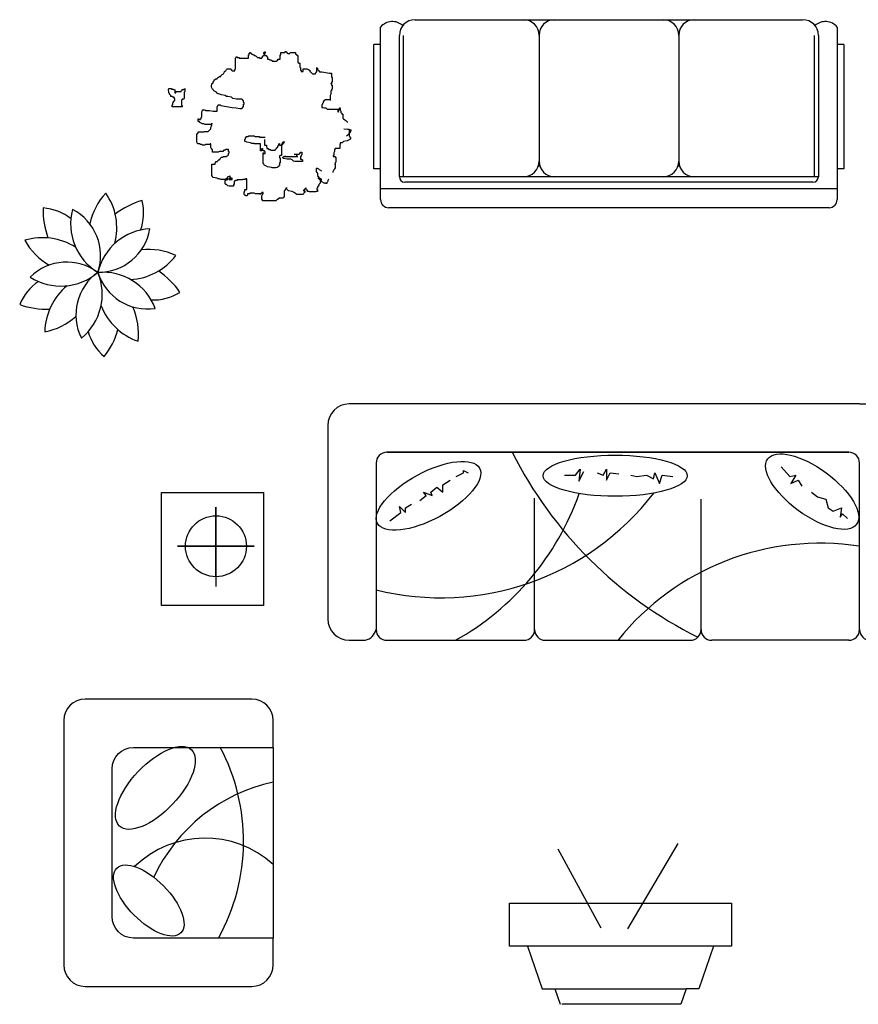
# Model space of a CAD drawing. Header units: inches. Extents: x 100794 to 106273, y 288 to 2276.
# Tile 108 of 149: x 103155 to 103280, y 1752 to 1898. Entities that reach past the tile are written whole.
import ezdxf

# ---------------------------------------------------------------- set-up
doc = ezdxf.new("R2010")
doc.units = ezdxf.units.IN
doc.header["$MEASUREMENT"] = 0
doc.layers.get('0').update_dxf_attribs({"linetype": 'CONTINUOUS'})
doc.layers.add('LAYER2', color=5, linetype='CONTINUOUS')
doc.layers.add('家具', color=3, linetype='CONTINUOUS')

# ---------------------------------------------------------------- blocks, each defined once
blk = doc.blocks.new('15')
at = {"color": 7}
for p, q in [((-41115.3, 21660.8), (-41215.3, 21660.8)), ((-39315.3, 21660.8), (-41115.3, 21660.8)), ((-39315.3, 21660.8), (-39215.3, 21660.8)), ((-41295.3, 21580.8), (-41295.3, 20860.8)), ((-39135.3, 21580.8), (-39135.3, 20860.8)), ((-41075.3, 21480.8), (-39355.3, 21480.8)), ((-39355.3, 21480.8), (-41075.3, 21480.8)), ((-41115.3, 21440.8), (-41115.3, 20820.8)), ((-40790.5, 21404.6), (-40790.5, 21413.6)), ((-40790.5, 21413.6), (-40772.5, 21404.6)), ((-40373.5, 21395.7), (-40355.6, 21418.1)), ((-40355.6, 21418.1), (-40360.1, 21373.3)), ((-40360.1, 21373.3), (-40342.1, 21409.1)), ((-40270.4, 21395.7), (-40256.9, 21418.1)), ((-40256.9, 21418.1), (-40256.9, 21377.7)), ((-39606.8, 21427), (-39575.4, 21391.2)), ((-39315.3, 20820.8), (-39315.3, 21440.8)), ((-40866.7, 21359.8), (-40839.8, 21377.7)), ((-40817.4, 21391.2), (-40790.5, 21404.6)), ((-40413.9, 21395.7), (-40373.5, 21395.7)), ((-40292.8, 21404.6), (-40270.4, 21395.7)), ((-40256.9, 21377.7), (-40243.5, 21404.6)), ((-40243.5, 21404.6), (-40212.1, 21400.1)), ((-40167.3, 21395.7), (-40144.8, 21391.2)), ((-40144.8, 21391.2), (-40109, 21395.7)), ((-40109, 21395.7), (-40082.1, 21382.2)), ((-40082.1, 21382.2), (-40077.6, 21404.6)), ((-40077.6, 21404.6), (-40059.7, 21364.3)), ((-40059.7, 21364.3), (-40050.7, 21395.7)), ((-40050.7, 21395.7), (-40010.3, 21391.2)), ((-39575.4, 21391.2), (-39553, 21395.7)), ((-39553, 21395.7), (-39571, 21364.3)), ((-39571, 21364.3), (-39544.1, 21377.7)), ((-39544.1, 21377.7), (-39530.6, 21355.3)), ((-40911.5, 21332.9), (-40889.1, 21350.9)), ((-40889.1, 21350.9), (-40866.7, 21332.9)), ((-40866.7, 21332.9), (-40866.7, 21359.8)), ((-40951.9, 21301.6), (-40929.5, 21319.5)), ((-40929.5, 21319.5), (-40938.4, 21332.9)), ((-40938.4, 21332.9), (-40907, 21319.5)), ((-40907, 21319.5), (-40911.5, 21332.9)), ((-40525.3, 20820.8), (-40525.3, 21310.2)), ((-39905.3, 20820.8), (-39905.3, 21306.7)), ((-39494.7, 21332.9), (-39472.3, 21315)), ((-39472.3, 21315), (-39440.9, 21306.1)), ((-39440.9, 21306.1), (-39432, 21274.7)), ((-41023.6, 21256.8), (-41028.1, 21279.2)), ((-41028.1, 21279.2), (-41005.7, 21256.8)), ((-41005.7, 21274.7), (-40983.3, 21288.2)), ((-41005.7, 21256.8), (-41005.7, 21274.7)), ((-39432, 21274.7), (-39414, 21261.3)), ((-39414, 21261.3), (-39382.7, 21274.7)), ((-39382.7, 21274.7), (-39387.1, 21238.9)), ((-41064, 21225.4), (-41023.6, 21256.8)), ((-39387.1, 21238.9), (-39378.2, 21252.3)), ((-39378.2, 21252.3), (-39360.2, 21234.4)), ((-41215.3, 20780.8), (-41155.3, 20780.8)), ((-41075.3, 20780.8), (-40565.3, 20780.8)), ((-41075.3, 20780.8), (-40565.3, 20780.8)), ((-40485.3, 20780.8), (-39945.3, 20780.8)), ((-39355.3, 20780.8), (-39865.3, 20780.8)), ((-39215.3, 20780.8), (-39275.3, 20780.8))]:
    blk.add_line(p, q, dxfattribs=at)
for centre, radius, start, end in [((-41215.3, 21580.8), 80, 90, 180), ((-39215.3, 21580.8), 80, 0, 90), ((-41075.3, 21440.8), 40, 90, 180), ((-39228.5, 22175.4), 1544.7, 206.7192, 243.5327), ((-39355.3, 21440.8), 40, 0, 90), ((-40873, 21937.7), 998.5, 255.9571, 322.4381), ((-41308.9, 21660.8), 1006.5, 299.0435, 340.6538), ((-39463.2, 20179), 963.2, 81.1662, 141.3348), ((-41215.3, 20860.8), 80, 180, 270), ((-39215.3, 20860.8), 80, 270, 0), ((-41170, 20835.6), 56.7, 285.0898, 344.9102), ((-41075.3, 20820.8), 40, 180, 270), ((-40565.3, 20820.8), 40, 270, 0), ((-40485.3, 20820.8), 40, 180, 270), ((-39945.3, 20820.8), 40, 270, 0), ((-39865.3, 20820.8), 40, 180, 270), ((-39355.3, 20820.8), 40, 270, 0), ((-39275.3, 20820.8), 40, 180, 270)]:
    blk.add_arc(centre, radius, start, end, dxfattribs=at)
for centre, major_axis, ratio in [((-39491.6, 21334.5), (-165.5, 121.8), 0.423908), ((-40920.2, 21318.9), (-189.9, -102.7), 0.405032), ((-40225, 21393.7), (-268.3, 0), 0.285772)]:
    blk.add_ellipse(centre, major_axis=major_axis, ratio=ratio, dxfattribs=at)
blk = doc.blocks.new('17')
at = {"color": 7}
for p, q in [((-40178.4, 19706.3), (-39990.4, 20024.6)), ((-40277.4, 19709.4), (-40436.9, 20002.8)), ((-40551.8, 19642.5), (-40497.6, 19483.1)), ((-39859.3, 19642.5), (-39913.6, 19483.1)), ((-40497.6, 19483.1), (-40449.7, 19483.1)), ((-40449.7, 19483.1), (-39961.4, 19483.1)), ((-40449.7, 19483.1), (-40430.5, 19425.7)), ((-39961.4, 19483.1), (-39980.6, 19425.7)), ((-39913.6, 19483.1), (-39961.4, 19483.1)), ((-39980.6, 19425.7), (-40424.2, 19425.7))]:
    blk.add_line(p, q, dxfattribs=at)
blk.add_lwpolyline([(-40618.8, 19801.9), (-39792.3, 19801.9), (-39792.3, 19642.5), (-40618.8, 19642.5)], close=True, dxfattribs=at)
blk = doc.blocks.new('12')
at = {"color": 7}
for p, q in [((-41098.7, 22421.5), (-41098.7, 23063.8)), ((-40970.2, 23091.5), (-39527.1, 23091.5)), ((-39398.7, 23063.8), (-39398.7, 22421.5)), ((-41028.7, 22506.5), (-41028.7, 23033)), ((-41013.7, 22506.5), (-41013.7, 23033)), ((-40508.7, 23033), (-40508.7, 22545)), ((-39988.7, 23033), (-39988.7, 22545)), ((-39483.7, 23033), (-39483.7, 22506.5)), ((-39468.7, 23033), (-39468.7, 22506.5)), ((-41123.7, 22536), (-41123.7, 22999.1)), ((-41098.7, 22999.1), (-41123.7, 22999.1)), ((-39373.7, 22999.1), (-39398.7, 22999.1)), ((-39373.7, 22999.1), (-39373.7, 22536)), ((-41098.7, 22536), (-41123.7, 22536)), ((-39373.7, 22536), (-39398.7, 22536)), ((-39468.7, 22506.5), (-41028.7, 22506.5)), ((-39488.7, 22486.5), (-41008.7, 22486.5)), ((-39398.7, 22461.5), (-41098.7, 22461.5)), ((-39428.7, 22391.5), (-41068.7, 22391.5))]:
    blk.add_line(p, q, dxfattribs=at)
for centre, radius, start, end in [((-41054.5, 23027.1), 57.4, 47.6641, 140.3238), ((-40970.2, 23033), 58.5, 90, 180), ((-40567.1, 23033), 58.5, 0, 90), ((-40450.2, 23033), 58.5, 90, 180), ((-40047.1, 23033), 58.5, 360, 90), ((-39930.2, 23033), 58.5, 90, 180), ((-39527.1, 23033), 58.5, 0, 90), ((-39442.8, 23027.1), 57.4, 39.6762, 132.3359), ((-40567.1, 22565), 58.5, 270, 0), ((-40450.2, 22565), 58.5, 180, 270), ((-40047.1, 22565), 58.5, 270, 0), ((-39930.2, 22565), 58.5, 180, 270), ((-41008.7, 22506.5), 20, 180, 270), ((-39488.7, 22506.5), 20, 270, 0), ((-41068.7, 22421.5), 30, 180, 270), ((-39428.7, 22421.5), 30, 270, 360)]:
    blk.add_arc(centre, radius, start, end, dxfattribs=at)
blk = doc.blocks.new('14')
at = {"color": 7}
for p, q in [((-41639.4, 22948.6), (-41637, 22950.9)), ((-41639.4, 22908.6), (-41639.4, 22948.6)), ((-41637, 22953.3), (-41632.3, 22953.3)), ((-41637, 22950.9), (-41637, 22953.3)), ((-41632.3, 22953.3), (-41632.3, 22950.9)), ((-41632.3, 22950.9), (-41625.3, 22950.9)), ((-41625.3, 22950.9), (-41625.3, 22948.6)), ((-41625.3, 22948.6), (-41590, 22948.6)), ((-41590, 22960.3), (-41587.6, 22960.3)), ((-41590, 22948.6), (-41590, 22960.3)), ((-41587.6, 22967.4), (-41585.2, 22967.4)), ((-41587.6, 22960.3), (-41587.6, 22967.4)), ((-41585.2, 22969.7), (-41582.9, 22969.7)), ((-41585.2, 22967.4), (-41585.2, 22969.7)), ((-41582.9, 22969.7), (-41582.9, 22967.4)), ((-41582.9, 22967.4), (-41580.5, 22967.4)), ((-41580.5, 22967.4), (-41580.5, 22965)), ((-41580.5, 22965), (-41578.2, 22962.7)), ((-41578.2, 22962.7), (-41575.8, 22962.7)), ((-41575.8, 22962.7), (-41573.5, 22960.3)), ((-41573.5, 22960.3), (-41568.8, 22960.3)), ((-41568.8, 22960.3), (-41568.8, 22958)), ((-41568.8, 22958), (-41566.4, 22958)), ((-41566.4, 22958), (-41561.7, 22955.6)), ((-41561.7, 22955.6), (-41559.4, 22953.3)), ((-41559.4, 22953.3), (-41557, 22950.9)), ((-41557, 22950.9), (-41549.9, 22950.9)), ((-41549.9, 22950.9), (-41549.9, 22948.6)), ((-41549.9, 22948.6), (-41540.5, 22948.6)), ((-41540.5, 22950.9), (-41538.2, 22950.9)), ((-41540.5, 22948.6), (-41540.5, 22950.9)), ((-41538.2, 22955.6), (-41535.8, 22955.6)), ((-41538.2, 22950.9), (-41538.2, 22955.6)), ((-41535.8, 22967.4), (-41533.5, 22967.4)), ((-41535.8, 22958), (-41533.5, 22958)), ((-41535.8, 22955.6), (-41535.8, 22958)), ((-41533.5, 22969.7), (-41531.1, 22969.7)), ((-41533.5, 22967.4), (-41533.5, 22969.7)), ((-41533.5, 22960.3), (-41531.1, 22960.3)), ((-41533.5, 22958), (-41533.5, 22960.3)), ((-41531.1, 22972.1), (-41528.8, 22972.1)), ((-41531.1, 22969.7), (-41531.1, 22972.1)), ((-41531.1, 22967.4), (-41531.1, 22958)), ((-41528.8, 22967.4), (-41531.1, 22967.4)), ((-41531.1, 22958), (-41524, 22958)), ((-41528.8, 22972.1), (-41528.8, 22967.4)), ((-41524, 22958), (-41524, 22955.6)), ((-41524, 22955.6), (-41521.7, 22955.6)), ((-41521.7, 22955.6), (-41521.7, 22953.3)), ((-41521.7, 22953.3), (-41519.3, 22953.3)), ((-41519.3, 22953.3), (-41519.3, 22943.9)), ((-41472.3, 22960.3), (-41469.9, 22960.3)), ((-41472.3, 22943.9), (-41472.3, 22960.3)), ((-41469.9, 22969.7), (-41455.8, 22969.7)), ((-41469.9, 22960.3), (-41469.9, 22969.7)), ((-41455.8, 22972.1), (-41451.1, 22972.1)), ((-41455.8, 22969.7), (-41455.8, 22972.1)), ((-41451.1, 22974.4), (-41451.1, 22972.1)), ((-41451.1, 22972.1), (-41451.1, 22974.4)), ((-41451.1, 22972.1), (-41448.7, 22972.1)), ((-41448.7, 22972.1), (-41448.7, 22969.7)), ((-41448.7, 22969.7), (-41446.4, 22969.7)), ((-41446.4, 22969.7), (-41446.4, 22967.4)), ((-41446.4, 22967.4), (-41444, 22967.4)), ((-41444, 22967.4), (-41444, 22965)), ((-41444, 22965), (-41437, 22965)), ((-41437, 22967.4), (-41434.6, 22969.7)), ((-41437, 22965), (-41437, 22967.4)), ((-41434.6, 22969.7), (-41415.8, 22969.7)), ((-41415.8, 22969.7), (-41415.8, 22962.7)), ((-41415.8, 22962.7), (-41413.4, 22962.7)), ((-41413.4, 22962.7), (-41413.4, 22960.3)), ((-41413.4, 22960.3), (-41408.7, 22960.3)), ((-41408.7, 22960.3), (-41408.7, 22958)), ((-41408.7, 22958), (-41406.4, 22958)), ((-41406.4, 22958), (-41406.4, 22932.1)), ((-41519.3, 22943.9), (-41514.6, 22943.9)), ((-41514.6, 22943.9), (-41512.3, 22941.5)), ((-41512.3, 22941.5), (-41507.6, 22941.5)), ((-41507.6, 22941.5), (-41505.2, 22939.2)), ((-41505.2, 22939.2), (-41502.9, 22939.2)), ((-41502.9, 22939.2), (-41502.9, 22936.8)), ((-41502.9, 22936.8), (-41486.4, 22936.8)), ((-41500.5, 22936.8), (-41502.9, 22936.8)), ((-41502.9, 22936.8), (-41500.5, 22936.8)), ((-41486.4, 22936.8), (-41484, 22939.2)), ((-41484, 22939.2), (-41481.7, 22939.2)), ((-41481.7, 22943.9), (-41472.3, 22943.9)), ((-41481.7, 22939.2), (-41481.7, 22943.9)), ((-41406.4, 22932.1), (-41404, 22932.1)), ((-41404, 22932.1), (-41404, 22929.8)), ((-41404, 22929.8), (-41399.3, 22929.8)), ((-41399.3, 22929.8), (-41399.3, 22913.3)), ((-41399.3, 22913.3), (-41396.9, 22913.3)), ((-41396.9, 22913.3), (-41396.9, 22903.9)), ((-41335.7, 22913.3), (-41335.7, 22910.9)), ((-41335.7, 22896.8), (-41335.7, 22913.3)), ((-41705.3, 22873.3), (-41702.9, 22875.7)), ((-41702.9, 22878), (-41700.6, 22878)), ((-41702.9, 22875.7), (-41702.9, 22878)), ((-41700.6, 22878), (-41698.2, 22880.4)), ((-41698.2, 22880.4), (-41693.5, 22880.4)), ((-41693.5, 22882.7), (-41691.2, 22885.1)), ((-41693.5, 22880.4), (-41693.5, 22882.7)), ((-41691.2, 22885.1), (-41688.8, 22887.4)), ((-41688.8, 22887.4), (-41684.1, 22889.8)), ((-41684.1, 22889.8), (-41681.7, 22892.1)), ((-41681.7, 22892.1), (-41679.4, 22896.8)), ((-41679.4, 22899.2), (-41674.7, 22901.5)), ((-41679.4, 22896.8), (-41679.4, 22899.2)), ((-41674.7, 22901.5), (-41672.3, 22906.2)), ((-41672.3, 22906.2), (-41670, 22908.6)), ((-41670, 22908.6), (-41655.9, 22908.6)), ((-41655.9, 22908.6), (-41655.9, 22906.2)), ((-41655.9, 22906.2), (-41653.5, 22906.2)), ((-41653.5, 22906.2), (-41653.5, 22903.9)), ((-41653.5, 22903.9), (-41651.2, 22901.5)), ((-41651.2, 22901.5), (-41641.7, 22901.5)), ((-41641.7, 22906.2), (-41639.4, 22908.6)), ((-41641.7, 22901.5), (-41641.7, 22906.2)), ((-41396.9, 22903.9), (-41394.6, 22903.9)), ((-41394.6, 22903.9), (-41394.6, 22899.2)), ((-41394.6, 22899.2), (-41387.5, 22899.2)), ((-41387.5, 22908.6), (-41373.4, 22908.6)), ((-41387.5, 22899.2), (-41387.5, 22908.6)), ((-41373.4, 22908.6), (-41368.7, 22906.2)), ((-41368.7, 22906.2), (-41366.3, 22906.2)), ((-41366.3, 22906.2), (-41364, 22903.9)), ((-41364, 22903.9), (-41361.6, 22903.9)), ((-41361.6, 22903.9), (-41361.6, 22899.2)), ((-41361.6, 22899.2), (-41359.3, 22896.8)), ((-41359.3, 22896.8), (-41356.9, 22894.5)), ((-41356.9, 22894.5), (-41354.6, 22892.1)), ((-41354.6, 22892.1), (-41352.2, 22889.8)), ((-41352.2, 22889.8), (-41340.5, 22889.8)), ((-41340.5, 22892.1), (-41338.1, 22894.5)), ((-41340.5, 22889.8), (-41340.5, 22892.1)), ((-41338.1, 22896.8), (-41335.7, 22896.8)), ((-41338.1, 22894.5), (-41338.1, 22896.8)), ((-41335.7, 22910.9), (-41333.4, 22910.9)), ((-41333.4, 22910.9), (-41333.4, 22906.2)), ((-41333.4, 22906.2), (-41331, 22903.9)), ((-41331, 22903.9), (-41328.7, 22901.5)), ((-41328.7, 22901.5), (-41326.3, 22896.8)), ((-41326.3, 22896.8), (-41316.9, 22896.8)), ((-41316.9, 22896.8), (-41288.7, 22892.1)), ((-41288.7, 22892.1), (-41281.6, 22892.1)), ((-41281.6, 22892.1), (-41281.6, 22878)), ((-41281.6, 22878), (-41279.3, 22875.7)), ((-41279.3, 22875.7), (-41279.3, 22859.2)), ((-41728.8, 22847.5), (-41726.5, 22849.8)), ((-41728.8, 22840.4), (-41728.8, 22847.5)), ((-41726.5, 22838), (-41728.8, 22840.4)), ((-41726.5, 22854.5), (-41724.1, 22854.5)), ((-41726.5, 22849.8), (-41726.5, 22854.5)), ((-41724.1, 22833.3), (-41726.5, 22838)), ((-41724.1, 22854.5), (-41721.8, 22856.9)), ((-41721.8, 22861.6), (-41719.4, 22861.6)), ((-41721.8, 22856.9), (-41721.8, 22861.6)), ((-41719.4, 22863.9), (-41717.1, 22866.3)), ((-41719.4, 22861.6), (-41719.4, 22863.9)), ((-41717.1, 22868.6), (-41714.7, 22868.6)), ((-41717.1, 22866.3), (-41717.1, 22868.6)), ((-41714.7, 22868.6), (-41712.3, 22871)), ((-41712.3, 22871), (-41707.6, 22871)), ((-41707.6, 22873.3), (-41705.3, 22873.3)), ((-41707.6, 22871), (-41707.6, 22873.3)), ((-41284, 22854.5), (-41284, 22852.2)), ((-41281.6, 22854.5), (-41284, 22854.5)), ((-41284, 22852.2), (-41281.6, 22852.2)), ((-41281.6, 22859.2), (-41281.6, 22854.5)), ((-41279.3, 22859.2), (-41281.6, 22859.2)), ((-41281.6, 22852.2), (-41281.6, 22847.5)), ((-41281.6, 22847.5), (-41279.3, 22847.5)), ((-41279.3, 22847.5), (-41279.3, 22833.3)), ((-41888.9, 22833.3), (-41886.5, 22833.3)), ((-41888.9, 22828.6), (-41888.9, 22833.3)), ((-41886.5, 22823.9), (-41888.9, 22828.6)), ((-41886.5, 22835.7), (-41877.1, 22835.7)), ((-41886.5, 22833.3), (-41886.5, 22835.7)), ((-41886.5, 22819.2), (-41886.5, 22823.9)), ((-41884.2, 22816.9), (-41886.5, 22819.2)), ((-41884.2, 22814.5), (-41884.2, 22816.9)), ((-41881.8, 22812.2), (-41884.2, 22814.5)), ((-41879.5, 22809.8), (-41881.8, 22812.2)), ((-41879.5, 22805.1), (-41879.5, 22809.8)), ((-41874.8, 22805.1), (-41879.5, 22805.1)), ((-41877.1, 22835.7), (-41877.1, 22833.3)), ((-41877.1, 22833.3), (-41870, 22833.3)), ((-41872.4, 22802.8), (-41874.8, 22805.1)), ((-41867.7, 22802.8), (-41872.4, 22802.8)), ((-41870, 22833.3), (-41870, 22831)), ((-41870, 22831), (-41867.7, 22831)), ((-41867.7, 22798.1), (-41867.7, 22802.8)), ((-41865.3, 22831), (-41865.3, 22819.2)), ((-41865.3, 22819.2), (-41860.6, 22819.2)), ((-41860.6, 22823.9), (-41841.8, 22823.9)), ((-41860.6, 22819.2), (-41860.6, 22823.9)), ((-41841.8, 22826.3), (-41839.4, 22826.3)), ((-41841.8, 22823.9), (-41841.8, 22826.3)), ((-41839.4, 22826.3), (-41837.1, 22828.6)), ((-41837.1, 22831), (-41832.4, 22831)), ((-41837.1, 22828.6), (-41837.1, 22831)), ((-41832.4, 22833.3), (-41827.7, 22833.3)), ((-41832.4, 22831), (-41832.4, 22833.3)), ((-41827.7, 22823.9), (-41830, 22821.6)), ((-41830, 22821.6), (-41830, 22798.1)), ((-41827.7, 22835.7), (-41827.7, 22823.9)), ((-41827.7, 22833.3), (-41827.7, 22835.7)), ((-41721.8, 22831), (-41724.1, 22833.3)), ((-41719.4, 22826.3), (-41721.8, 22831)), ((-41710, 22821.6), (-41719.4, 22826.3)), ((-41705.3, 22816.9), (-41710, 22821.6)), ((-41691.2, 22812.2), (-41705.3, 22816.9)), ((-41677, 22809.8), (-41691.2, 22812.2)), ((-41672.3, 22805.1), (-41677, 22809.8)), ((-41667.6, 22805.1), (-41672.3, 22805.1)), ((-41653.5, 22802.8), (-41667.6, 22805.1)), ((-41648.8, 22798.1), (-41653.5, 22802.8)), ((-41284, 22814.5), (-41286.3, 22809.8)), ((-41286.3, 22809.8), (-41286.3, 22793.4)), ((-41284, 22826.3), (-41284, 22814.5)), ((-41281.6, 22826.3), (-41284, 22826.3)), ((-41279.3, 22833.3), (-41281.6, 22831)), ((-41281.6, 22831), (-41281.6, 22826.3)), ((-41874.8, 22774.6), (-41872.4, 22774.6)), ((-41874.8, 22767.5), (-41874.8, 22774.6)), ((-41837.1, 22767.5), (-41874.8, 22767.5)), ((-41872.4, 22781.6), (-41870, 22784)), ((-41872.4, 22774.6), (-41872.4, 22781.6)), ((-41870, 22788.7), (-41867.7, 22788.7)), ((-41870, 22784), (-41870, 22788.7)), ((-41865.3, 22798.1), (-41867.7, 22798.1)), ((-41867.7, 22791), (-41865.3, 22791)), ((-41867.7, 22788.7), (-41867.7, 22791)), ((-41865.3, 22791), (-41865.3, 22798.1)), ((-41839.4, 22793.4), (-41839.4, 22772.2)), ((-41837.1, 22793.4), (-41839.4, 22793.4)), ((-41839.4, 22772.2), (-41837.1, 22772.2)), ((-41837.1, 22795.7), (-41837.1, 22793.4)), ((-41832.4, 22795.7), (-41837.1, 22795.7)), ((-41837.1, 22772.2), (-41837.1, 22767.5)), ((-41830, 22798.1), (-41832.4, 22795.7)), ((-41707.6, 22767.5), (-41705.3, 22767.5)), ((-41707.6, 22751), (-41707.6, 22767.5)), ((-41705.3, 22769.9), (-41702.9, 22772.2)), ((-41705.3, 22767.5), (-41705.3, 22769.9)), ((-41702.9, 22774.6), (-41695.9, 22774.6)), ((-41702.9, 22772.2), (-41702.9, 22774.6)), ((-41695.9, 22774.6), (-41693.5, 22772.2)), ((-41693.5, 22772.2), (-41651.2, 22765.1)), ((-41651.2, 22765.1), (-41637, 22762.8)), ((-41634.7, 22795.7), (-41648.8, 22798.1)), ((-41615.8, 22795.7), (-41634.7, 22795.7)), ((-41613.5, 22793.4), (-41615.8, 22795.7)), ((-41611.1, 22793.4), (-41613.5, 22793.4)), ((-41613.5, 22762.8), (-41611.1, 22765.1)), ((-41611.1, 22791), (-41611.1, 22793.4)), ((-41608.8, 22791), (-41611.1, 22791)), ((-41611.1, 22767.5), (-41608.8, 22767.5)), ((-41611.1, 22765.1), (-41611.1, 22767.5)), ((-41608.8, 22784), (-41608.8, 22791)), ((-41606.4, 22781.6), (-41608.8, 22784)), ((-41608.8, 22776.9), (-41606.4, 22776.9)), ((-41608.8, 22767.5), (-41608.8, 22776.9)), ((-41606.4, 22776.9), (-41606.4, 22781.6)), ((-41314.6, 22776.9), (-41316.9, 22774.6)), ((-41316.9, 22774.6), (-41316.9, 22765.1)), ((-41316.9, 22765.1), (-41312.2, 22765.1)), ((-41312.2, 22781.6), (-41314.6, 22779.3)), ((-41314.6, 22779.3), (-41314.6, 22776.9)), ((-41312.2, 22786.3), (-41312.2, 22781.6)), ((-41309.9, 22786.3), (-41312.2, 22786.3)), ((-41312.2, 22765.1), (-41307.5, 22762.8)), ((-41309.9, 22791), (-41309.9, 22786.3)), ((-41307.5, 22791), (-41309.9, 22791)), ((-41305.1, 22793.4), (-41307.5, 22791)), ((-41284, 22793.4), (-41305.1, 22793.4)), ((-41286.3, 22793.4), (-41284, 22793.4)), ((-41251, 22765.1), (-41251, 22762.8)), ((-41251, 22762.8), (-41251, 22765.1)), ((-41766.5, 22727.5), (-41764.1, 22729.9)), ((-41764.1, 22748.7), (-41761.8, 22753.4)), ((-41764.1, 22729.9), (-41764.1, 22748.7)), ((-41761.8, 22755.7), (-41752.4, 22755.7)), ((-41761.8, 22753.4), (-41761.8, 22755.7)), ((-41752.4, 22755.7), (-41750, 22753.4)), ((-41750, 22753.4), (-41735.9, 22753.4)), ((-41735.9, 22753.4), (-41721.8, 22751)), ((-41721.8, 22751), (-41707.6, 22751)), ((-41637, 22762.8), (-41622.9, 22760.4)), ((-41622.9, 22760.4), (-41613.5, 22760.4)), ((-41613.5, 22760.4), (-41613.5, 22762.8)), ((-41307.5, 22762.8), (-41302.8, 22762.8)), ((-41302.8, 22762.8), (-41298.1, 22758.1)), ((-41298.1, 22758.1), (-41258.1, 22758.1)), ((-41258.1, 22758.1), (-41258.1, 22748.7)), ((-41258.1, 22748.7), (-41255.7, 22748.7)), ((-41255.7, 22753.4), (-41253.4, 22753.4)), ((-41255.7, 22748.7), (-41255.7, 22753.4)), ((-41253.4, 22760.4), (-41251, 22762.8)), ((-41253.4, 22753.4), (-41253.4, 22760.4)), ((-41251, 22762.8), (-41248.7, 22760.4)), ((-41248.7, 22760.4), (-41248.7, 22755.7)), ((-41248.7, 22755.7), (-41246.3, 22751)), ((-41246.3, 22751), (-41246.3, 22746.3)), ((-41246.3, 22746.3), (-41244, 22744)), ((-41244, 22744), (-41241.6, 22739.3)), ((-41241.6, 22739.3), (-41239.2, 22739.3)), ((-41239.2, 22739.3), (-41239.2, 22725.2)), ((-41778.3, 22722.8), (-41775.9, 22722.8)), ((-41778.3, 22713.4), (-41778.3, 22722.8)), ((-41775.9, 22711.1), (-41778.3, 22713.4)), ((-41775.9, 22722.8), (-41775.9, 22720.5)), ((-41775.9, 22720.5), (-41768.8, 22720.5)), ((-41773.5, 22711.1), (-41775.9, 22711.1)), ((-41771.2, 22708.7), (-41773.5, 22711.1)), ((-41761.8, 22704), (-41771.2, 22708.7)), ((-41768.8, 22722.8), (-41766.5, 22722.8)), ((-41768.8, 22720.5), (-41768.8, 22722.8)), ((-41766.5, 22722.8), (-41766.5, 22727.5)), ((-41757.1, 22704), (-41761.8, 22704)), ((-41752.4, 22701.7), (-41757.1, 22704)), ((-41731.2, 22701.7), (-41752.4, 22701.7)), ((-41728.8, 22704), (-41731.2, 22701.7)), ((-41731.2, 22689.9), (-41728.8, 22694.6)), ((-41726.5, 22704), (-41728.8, 22704)), ((-41728.8, 22697), (-41726.5, 22697)), ((-41728.8, 22694.6), (-41728.8, 22697)), ((-41726.5, 22706.4), (-41726.5, 22704)), ((-41726.5, 22697), (-41726.5, 22706.4)), ((-41239.2, 22725.2), (-41236.9, 22722.8)), ((-41236.9, 22722.8), (-41232.2, 22718.1)), ((-41232.2, 22718.1), (-41229.8, 22715.8)), ((-41229.8, 22715.8), (-41227.5, 22715.8)), ((-41227.5, 22715.8), (-41222.8, 22711.1)), ((-41222.8, 22711.1), (-41220.4, 22711.1)), ((-41783, 22635.8), (-41783, 22666.4)), ((-41783, 22666.4), (-41780.6, 22666.4)), ((-41780.6, 22668.7), (-41778.3, 22668.7)), ((-41780.6, 22666.4), (-41780.6, 22668.7)), ((-41778.3, 22673.4), (-41757.1, 22673.4)), ((-41778.3, 22668.7), (-41778.3, 22673.4)), ((-41757.1, 22673.4), (-41754.7, 22675.8)), ((-41754.7, 22675.8), (-41740.6, 22675.8)), ((-41740.6, 22675.8), (-41735.9, 22680.5)), ((-41735.9, 22680.5), (-41733.5, 22682.8)), ((-41733.5, 22682.8), (-41731.2, 22685.2)), ((-41731.2, 22685.2), (-41731.2, 22689.9)), ((-41599.4, 22657), (-41590, 22657)), ((-41599.4, 22652.3), (-41599.4, 22657)), ((-41590, 22659.3), (-41568.8, 22659.3)), ((-41590, 22657), (-41590, 22659.3)), ((-41568.8, 22659.3), (-41566.4, 22657)), ((-41566.4, 22657), (-41549.9, 22657)), ((-41549.9, 22657), (-41549.9, 22654.6)), ((-41235.7, 22685.7), (-41221.5, 22683.3)), ((-41221.5, 22659.8), (-41226.3, 22657.4)), ((-41221.5, 22683.3), (-41216.8, 22683.3)), ((-41219.2, 22664.5), (-41221.5, 22662.1)), ((-41221.5, 22662.1), (-41221.5, 22659.8)), ((-41216.8, 22666.9), (-41219.2, 22664.5)), ((-41216.8, 22683.3), (-41212.1, 22681)), ((-41212.1, 22671.6), (-41216.8, 22666.9)), ((-41215.7, 22680.5), (-41215.7, 22659.3)), ((-41211, 22680.5), (-41215.7, 22680.5)), ((-41215.7, 22659.3), (-41213.4, 22657)), ((-41213.4, 22657), (-41213.4, 22652.3)), ((-41212.1, 22681), (-41209.8, 22681)), ((-41209.8, 22676.3), (-41212.1, 22673.9)), ((-41212.1, 22673.9), (-41212.1, 22671.6)), ((-41211, 22682.8), (-41211, 22680.5)), ((-41209.8, 22681), (-41209.8, 22676.3)), ((-41780.6, 22631.1), (-41783, 22635.8)), ((-41778.3, 22628.8), (-41780.6, 22631.1)), ((-41773.5, 22628.8), (-41778.3, 22628.8)), ((-41768.8, 22626.4), (-41773.5, 22628.8)), ((-41764.1, 22626.4), (-41768.8, 22626.4)), ((-41761.8, 22624.1), (-41764.1, 22626.4)), ((-41752.4, 22624.1), (-41761.8, 22624.1)), ((-41750, 22626.4), (-41752.4, 22624.1)), ((-41733.5, 22626.4), (-41750, 22626.4)), ((-41733.5, 22628.8), (-41733.5, 22626.4)), ((-41731.2, 22628.8), (-41733.5, 22628.8)), ((-41731.2, 22614.6), (-41731.2, 22628.8)), ((-41604.1, 22645.2), (-41601.7, 22647.6)), ((-41604.1, 22638.2), (-41604.1, 22645.2)), ((-41601.7, 22638.2), (-41604.1, 22638.2)), ((-41601.7, 22647.6), (-41601.7, 22652.3)), ((-41601.7, 22652.3), (-41599.4, 22652.3)), ((-41597, 22635.8), (-41601.7, 22638.2)), ((-41582.9, 22633.5), (-41597, 22635.8)), ((-41578.2, 22631.1), (-41582.9, 22633.5)), ((-41568.8, 22631.1), (-41578.2, 22631.1)), ((-41568.8, 22628.8), (-41568.8, 22631.1)), ((-41545.2, 22628.8), (-41568.8, 22628.8)), ((-41549.9, 22654.6), (-41528.8, 22654.6)), ((-41545.2, 22609.9), (-41545.2, 22628.8)), ((-41531.1, 22645.2), (-41531.1, 22624.1)), ((-41531.1, 22624.1), (-41524, 22624.1)), ((-41524, 22624.1), (-41524, 22619.3)), ((-41524, 22619.3), (-41521.7, 22617)), ((-41481.7, 22621.7), (-41479.3, 22621.7)), ((-41481.7, 22617), (-41481.7, 22621.7)), ((-41479.3, 22624.1), (-41477, 22624.1)), ((-41479.3, 22621.7), (-41479.3, 22624.1)), ((-41477, 22628.8), (-41474.6, 22631.1)), ((-41477, 22624.1), (-41477, 22628.8)), ((-41474.6, 22631.1), (-41474.6, 22624.1)), ((-41474.6, 22624.1), (-41465.2, 22624.1)), ((-41465.2, 22628.8), (-41467.6, 22626.4)), ((-41467.6, 22626.4), (-41467.6, 22586.4)), ((-41465.2, 22633.5), (-41465.2, 22628.8)), ((-41462.9, 22633.5), (-41465.2, 22633.5)), ((-41465.2, 22626.4), (-41462.9, 22626.4)), ((-41465.2, 22624.1), (-41465.2, 22626.4)), ((-41462.9, 22635.8), (-41462.9, 22633.5)), ((-41458.1, 22635.8), (-41462.9, 22635.8)), ((-41462.9, 22631.1), (-41460.5, 22631.1)), ((-41462.9, 22626.4), (-41462.9, 22631.1)), ((-41460.5, 22633.5), (-41458.1, 22633.5)), ((-41460.5, 22631.1), (-41460.5, 22633.5)), ((-41458.1, 22638.2), (-41458.1, 22635.8)), ((-41458.1, 22633.5), (-41458.1, 22638.2)), ((-41251, 22626.4), (-41251, 22612.3)), ((-41248.7, 22626.4), (-41251, 22626.4)), ((-41241.6, 22633.5), (-41248.7, 22633.5)), ((-41248.7, 22633.5), (-41248.7, 22626.4)), ((-41236.9, 22638.2), (-41241.6, 22633.5)), ((-41222.8, 22640.5), (-41236.9, 22638.2)), ((-41218.1, 22642.9), (-41222.8, 22640.5)), ((-41213.4, 22645.2), (-41218.1, 22642.9)), ((-41213.4, 22652.3), (-41211, 22652.3)), ((-41211, 22647.6), (-41213.4, 22645.2)), ((-41211, 22652.3), (-41211, 22647.6)), ((-41728.8, 22612.3), (-41731.2, 22614.6)), ((-41726.5, 22609.9), (-41728.8, 22612.3)), ((-41726.5, 22607.6), (-41726.5, 22609.9)), ((-41724.1, 22607.6), (-41726.5, 22607.6)), ((-41724.1, 22598.2), (-41724.1, 22607.6)), ((-41702.9, 22598.2), (-41724.1, 22598.2)), ((-41698.2, 22600.5), (-41702.9, 22598.2)), ((-41686.5, 22600.5), (-41698.2, 22600.5)), ((-41681.7, 22605.2), (-41686.5, 22600.5)), ((-41686.5, 22579.4), (-41684.1, 22581.7)), ((-41684.1, 22581.7), (-41672.3, 22581.7)), ((-41677, 22605.2), (-41681.7, 22605.2)), ((-41674.7, 22607.6), (-41677, 22605.2)), ((-41665.3, 22607.6), (-41674.7, 22607.6)), ((-41672.3, 22581.7), (-41670, 22584.1)), ((-41670, 22584.1), (-41667.6, 22586.4)), ((-41667.6, 22586.4), (-41665.3, 22588.8)), ((-41665.3, 22600.5), (-41665.3, 22607.6)), ((-41662.9, 22600.5), (-41665.3, 22600.5)), ((-41665.3, 22593.5), (-41662.9, 22595.8)), ((-41665.3, 22588.8), (-41665.3, 22593.5)), ((-41662.9, 22595.8), (-41662.9, 22600.5)), ((-41545.2, 22612.3), (-41545.2, 22609.9)), ((-41545.2, 22609.9), (-41545.2, 22612.3)), ((-41538.2, 22609.9), (-41545.2, 22609.9)), ((-41545.2, 22609.9), (-41540.5, 22609.9)), ((-41545.2, 22602.9), (-41545.2, 22609.9)), ((-41540.5, 22602.9), (-41545.2, 22602.9)), ((-41540.5, 22612.3), (-41538.2, 22612.3)), ((-41540.5, 22609.9), (-41540.5, 22612.3)), ((-41540.5, 22605.2), (-41540.5, 22602.9)), ((-41535.8, 22605.2), (-41540.5, 22605.2)), ((-41538.2, 22612.3), (-41538.2, 22609.9)), ((-41535.8, 22602.9), (-41535.8, 22605.2)), ((-41531.1, 22602.9), (-41535.8, 22602.9)), ((-41535.8, 22595.8), (-41533.5, 22595.8)), ((-41535.8, 22555.9), (-41535.8, 22595.8)), ((-41533.5, 22595.8), (-41533.5, 22593.5)), ((-41533.5, 22593.5), (-41528.8, 22593.5)), ((-41531.1, 22600.5), (-41531.1, 22602.9)), ((-41528.8, 22600.5), (-41531.1, 22600.5)), ((-41528.8, 22593.5), (-41528.8, 22600.5)), ((-41521.7, 22617), (-41521.7, 22612.3)), ((-41521.7, 22612.3), (-41517, 22612.3)), ((-41517, 22612.3), (-41514.6, 22607.6)), ((-41514.6, 22607.6), (-41509.9, 22607.6)), ((-41509.9, 22607.6), (-41507.6, 22605.2)), ((-41507.6, 22605.2), (-41491.1, 22605.2)), ((-41491.1, 22607.6), (-41488.7, 22607.6)), ((-41491.1, 22605.2), (-41491.1, 22607.6)), ((-41488.7, 22609.9), (-41486.4, 22612.3)), ((-41488.7, 22607.6), (-41488.7, 22609.9)), ((-41486.4, 22614.6), (-41484, 22614.6)), ((-41486.4, 22612.3), (-41486.4, 22614.6)), ((-41484, 22617), (-41481.7, 22617)), ((-41484, 22614.6), (-41484, 22617)), ((-41474.6, 22584.1), (-41474.6, 22577)), ((-41472.3, 22584.1), (-41474.6, 22584.1)), ((-41472.3, 22586.4), (-41472.3, 22584.1)), ((-41467.6, 22586.4), (-41472.3, 22586.4)), ((-41460.5, 22581.7), (-41453.4, 22581.7)), ((-41460.5, 22579.4), (-41460.5, 22581.7)), ((-41453.4, 22584.1), (-41453.4, 22581.7)), ((-41453.4, 22581.7), (-41453.4, 22584.1)), ((-41453.4, 22581.7), (-41406.4, 22581.7)), ((-41420.5, 22591.1), (-41401.7, 22591.1)), ((-41411.1, 22588.8), (-41413.4, 22588.8)), ((-41411.1, 22581.7), (-41411.1, 22588.8)), ((-41406.4, 22581.7), (-41411.1, 22581.7)), ((-41401.7, 22591.1), (-41399.3, 22593.5)), ((-41399.3, 22595.8), (-41396.9, 22595.8)), ((-41399.3, 22593.5), (-41399.3, 22595.8)), ((-41396.9, 22598.2), (-41392.2, 22598.2)), ((-41396.9, 22595.8), (-41396.9, 22598.2)), ((-41396.9, 22581.7), (-41396.9, 22572.3)), ((-41394.6, 22581.7), (-41396.9, 22581.7)), ((-41392.2, 22588.8), (-41394.6, 22586.4)), ((-41394.6, 22586.4), (-41394.6, 22581.7)), ((-41392.2, 22598.2), (-41392.2, 22588.8)), ((-41274.6, 22586.4), (-41274.6, 22581.7)), ((-41272.2, 22586.4), (-41274.6, 22586.4)), ((-41274.6, 22581.7), (-41267.5, 22581.7)), ((-41269.8, 22600.5), (-41272.2, 22595.8)), ((-41272.2, 22595.8), (-41272.2, 22586.4)), ((-41269.8, 22609.9), (-41269.8, 22600.5)), ((-41267.5, 22609.9), (-41269.8, 22609.9)), ((-41267.5, 22612.3), (-41267.5, 22609.9)), ((-41251, 22612.3), (-41267.5, 22612.3)), ((-41267.5, 22581.7), (-41267.5, 22579.4)), ((-41726.5, 22508.8), (-41726.5, 22553.5)), ((-41726.5, 22553.5), (-41714.7, 22553.5)), ((-41714.7, 22558.2), (-41712.3, 22560.6)), ((-41714.7, 22553.5), (-41714.7, 22558.2)), ((-41712.3, 22562.9), (-41705.3, 22562.9)), ((-41712.3, 22560.6), (-41712.3, 22562.9)), ((-41705.3, 22565.3), (-41702.9, 22567.6)), ((-41705.3, 22562.9), (-41705.3, 22565.3)), ((-41702.9, 22567.6), (-41700.6, 22570)), ((-41700.6, 22570), (-41698.2, 22570)), ((-41698.2, 22572.3), (-41695.9, 22572.3)), ((-41698.2, 22570), (-41698.2, 22572.3)), ((-41695.9, 22574.7), (-41693.5, 22577)), ((-41695.9, 22572.3), (-41695.9, 22574.7)), ((-41693.5, 22577), (-41691.2, 22579.4)), ((-41691.2, 22579.4), (-41686.5, 22579.4)), ((-41533.5, 22553.5), (-41535.8, 22555.9)), ((-41531.1, 22548.8), (-41533.5, 22553.5)), ((-41528.8, 22548.8), (-41531.1, 22548.8)), ((-41519.3, 22544.1), (-41528.8, 22548.8)), ((-41479.3, 22546.4), (-41479.3, 22544.1)), ((-41477, 22546.4), (-41479.3, 22546.4)), ((-41477, 22548.8), (-41477, 22546.4)), ((-41474.6, 22548.8), (-41477, 22548.8)), ((-41474.6, 22577), (-41472.3, 22577)), ((-41474.6, 22558.2), (-41474.6, 22548.8)), ((-41472.3, 22558.2), (-41474.6, 22558.2)), ((-41472.3, 22577), (-41472.3, 22558.2)), ((-41462.9, 22579.4), (-41460.5, 22579.4)), ((-41462.9, 22577), (-41462.9, 22579.4)), ((-41460.5, 22574.7), (-41462.9, 22577)), ((-41446.4, 22572.3), (-41460.5, 22574.7)), ((-41432.3, 22572.3), (-41446.4, 22572.3)), ((-41427.5, 22570), (-41432.3, 22572.3)), ((-41422.8, 22565.3), (-41427.5, 22570)), ((-41418.1, 22562.9), (-41422.8, 22565.3)), ((-41389.9, 22562.9), (-41418.1, 22562.9)), ((-41396.9, 22572.3), (-41392.2, 22572.3)), ((-41392.2, 22572.3), (-41392.2, 22570)), ((-41392.2, 22570), (-41389.9, 22570)), ((-41389.9, 22570), (-41389.9, 22562.9)), ((-41267.5, 22579.4), (-41265.1, 22579.4)), ((-41265.1, 22560.6), (-41267.5, 22558.2)), ((-41267.5, 22558.2), (-41267.5, 22551.2)), ((-41267.5, 22553.5), (-41267.5, 22537)), ((-41267.5, 22551.2), (-41267.5, 22553.5)), ((-41265.1, 22579.4), (-41265.1, 22560.6)), ((-41724.1, 22508.8), (-41726.5, 22508.8)), ((-41724.1, 22506.5), (-41724.1, 22508.8)), ((-41660.6, 22508.8), (-41660.6, 22506.5)), ((-41658.2, 22508.8), (-41660.6, 22508.8)), ((-41658.2, 22499.4), (-41658.2, 22508.8)), ((-41505.2, 22541.7), (-41519.3, 22544.1)), ((-41502.9, 22539.4), (-41505.2, 22541.7)), ((-41488.7, 22539.4), (-41502.9, 22539.4)), ((-41484, 22541.7), (-41488.7, 22539.4)), ((-41481.7, 22544.1), (-41484, 22541.7)), ((-41479.3, 22544.1), (-41481.7, 22544.1)), ((-41338.1, 22537), (-41338.1, 22525.3)), ((-41333.4, 22537), (-41338.1, 22537)), ((-41338.1, 22525.3), (-41335.7, 22525.3)), ((-41335.7, 22525.3), (-41335.7, 22522.9)), ((-41335.7, 22522.9), (-41333.4, 22520.6)), ((-41328.7, 22534.7), (-41333.4, 22537)), ((-41333.4, 22520.6), (-41333.4, 22508.8)), ((-41333.4, 22508.8), (-41331, 22508.8)), ((-41331, 22508.8), (-41331, 22506.5)), ((-41326.3, 22532.3), (-41328.7, 22534.7)), ((-41316.9, 22527.6), (-41326.3, 22532.3)), ((-41274.6, 22527.6), (-41276.9, 22525.3)), ((-41276.9, 22525.3), (-41276.9, 22522.9)), ((-41272.2, 22532.3), (-41274.6, 22527.6)), ((-41269.8, 22534.7), (-41272.2, 22532.3)), ((-41269.8, 22537), (-41269.8, 22534.7)), ((-41267.5, 22537), (-41269.8, 22537)), ((-41721.8, 22504.1), (-41724.1, 22506.5)), ((-41707.6, 22501.8), (-41721.8, 22504.1)), ((-41705.3, 22499.4), (-41707.6, 22501.8)), ((-41698.2, 22499.4), (-41705.3, 22499.4)), ((-41693.5, 22497.1), (-41698.2, 22499.4)), ((-41677, 22497.1), (-41693.5, 22497.1)), ((-41674.7, 22499.4), (-41677, 22497.1)), ((-41677, 22492.4), (-41672.3, 22497.1)), ((-41677, 22480.6), (-41677, 22492.4)), ((-41674.7, 22478.3), (-41677, 22480.6)), ((-41670, 22499.4), (-41674.7, 22499.4)), ((-41672.3, 22478.3), (-41674.7, 22478.3)), ((-41672.3, 22497.1), (-41667.6, 22497.1)), ((-41670, 22475.9), (-41672.3, 22478.3)), ((-41667.6, 22506.5), (-41670, 22504.1)), ((-41670, 22504.1), (-41670, 22499.4)), ((-41667.6, 22473.5), (-41670, 22475.9)), ((-41660.6, 22506.5), (-41667.6, 22506.5)), ((-41667.6, 22499.4), (-41662.9, 22499.4)), ((-41667.6, 22497.1), (-41667.6, 22499.4)), ((-41662.9, 22471.2), (-41667.6, 22473.5)), ((-41662.9, 22499.4), (-41662.9, 22497.1)), ((-41662.9, 22497.1), (-41651.2, 22497.1)), ((-41658.2, 22501.8), (-41658.2, 22499.4)), ((-41651.2, 22501.8), (-41658.2, 22501.8)), ((-41651.2, 22497.1), (-41651.2, 22501.8)), ((-41646.4, 22478.3), (-41646.4, 22471.2)), ((-41644.1, 22478.3), (-41646.4, 22478.3)), ((-41644.1, 22490), (-41644.1, 22478.3)), ((-41641.7, 22490), (-41644.1, 22490)), ((-41639.4, 22492.4), (-41641.7, 22490)), ((-41632.3, 22492.4), (-41639.4, 22492.4)), ((-41632.3, 22494.7), (-41632.3, 22492.4)), ((-41613.5, 22494.7), (-41632.3, 22494.7)), ((-41611.1, 22497.1), (-41613.5, 22494.7)), ((-41601.7, 22497.1), (-41611.1, 22497.1)), ((-41601.7, 22499.4), (-41601.7, 22497.1)), ((-41597, 22499.4), (-41601.7, 22499.4)), ((-41597, 22459.4), (-41597, 22499.4)), ((-41318, 22488.1), (-41332.2, 22502.2)), ((-41331, 22506.5), (-41328.7, 22506.5)), ((-41328.7, 22475.9), (-41331, 22471.2)), ((-41328.7, 22506.5), (-41328.7, 22501.8)), ((-41328.7, 22501.8), (-41324, 22501.8)), ((-41324, 22483), (-41328.7, 22478.3)), ((-41328.7, 22478.3), (-41328.7, 22475.9)), ((-41324, 22501.8), (-41324, 22499.4)), ((-41324, 22499.4), (-41319.3, 22499.4)), ((-41321.6, 22490), (-41324, 22487.7)), ((-41324, 22487.7), (-41324, 22483)), ((-41321.6, 22492.4), (-41321.6, 22490)), ((-41319.3, 22492.4), (-41321.6, 22492.4)), ((-41319.3, 22499.4), (-41319.3, 22492.4)), ((-41308.6, 22483.4), (-41318, 22488.1)), ((-41303.9, 22483.4), (-41308.6, 22483.4)), ((-41303.9, 22481.1), (-41303.9, 22483.4)), ((-41299.2, 22481.1), (-41303.9, 22481.1)), ((-41296.9, 22488.1), (-41299.2, 22485.8)), ((-41299.2, 22485.8), (-41299.2, 22481.1)), ((-41294.5, 22490.5), (-41296.9, 22488.1)), ((-41292.2, 22497.5), (-41294.5, 22492.8)), ((-41294.5, 22492.8), (-41294.5, 22490.5)), ((-41646.4, 22471.2), (-41662.9, 22471.2)), ((-41606.4, 22452.4), (-41604.1, 22452.4)), ((-41606.4, 22440.6), (-41606.4, 22452.4)), ((-41604.1, 22438.3), (-41606.4, 22440.6)), ((-41604.1, 22459.4), (-41597, 22459.4)), ((-41604.1, 22452.4), (-41604.1, 22459.4)), ((-41601.7, 22438.3), (-41604.1, 22438.3)), ((-41601.7, 22435.9), (-41601.7, 22438.3)), ((-41597, 22435.9), (-41601.7, 22435.9)), ((-41594.7, 22438.3), (-41597, 22435.9)), ((-41594.7, 22443), (-41594.7, 22438.3)), ((-41585.2, 22443), (-41594.7, 22443)), ((-41585.2, 22445.3), (-41585.2, 22443)), ((-41568.8, 22445.3), (-41585.2, 22445.3)), ((-41564.1, 22443), (-41568.8, 22445.3)), ((-41547.6, 22443), (-41564.1, 22443)), ((-41547.6, 22440.6), (-41547.6, 22443)), ((-41547.6, 22443), (-41547.6, 22440.6)), ((-41545.2, 22443), (-41547.6, 22443)), ((-41542.9, 22445.3), (-41545.2, 22443)), ((-41540.5, 22445.3), (-41542.9, 22445.3)), ((-41540.5, 22447.7), (-41540.5, 22445.3)), ((-41535.8, 22447.7), (-41540.5, 22447.7)), ((-41540.5, 22435.9), (-41538.2, 22440.6)), ((-41540.5, 22421.8), (-41540.5, 22435.9)), ((-41538.2, 22443), (-41535.8, 22443)), ((-41538.2, 22440.6), (-41538.2, 22443)), ((-41535.8, 22443), (-41535.8, 22447.7)), ((-41458.1, 22454.7), (-41458.1, 22431.2)), ((-41455.8, 22454.7), (-41458.1, 22454.7)), ((-41453.4, 22457.1), (-41455.8, 22454.7)), ((-41451.1, 22461.8), (-41453.4, 22459.4)), ((-41453.4, 22459.4), (-41453.4, 22457.1)), ((-41451.1, 22464.1), (-41451.1, 22461.8)), ((-41448.7, 22464.1), (-41451.1, 22464.1)), ((-41448.7, 22466.5), (-41448.7, 22464.1)), ((-41448.7, 22461.8), (-41448.7, 22466.5)), ((-41446.4, 22459.4), (-41448.7, 22461.8)), ((-41444, 22457.1), (-41446.4, 22459.4)), ((-41441.7, 22454.7), (-41444, 22457.1)), ((-41427.5, 22452.4), (-41441.7, 22454.7)), ((-41425.2, 22450), (-41427.5, 22452.4)), ((-41415.8, 22445.3), (-41425.2, 22450)), ((-41415.8, 22443), (-41415.8, 22445.3)), ((-41413.4, 22443), (-41415.8, 22443)), ((-41411.1, 22440.6), (-41413.4, 22443)), ((-41387.5, 22440.6), (-41411.1, 22440.6)), ((-41385.2, 22443), (-41387.5, 22440.6)), ((-41385.2, 22457.1), (-41385.2, 22454.7)), ((-41382.8, 22457.1), (-41385.2, 22457.1)), ((-41385.2, 22454.7), (-41380.5, 22454.7)), ((-41382.8, 22447.7), (-41385.2, 22443)), ((-41382.8, 22459.4), (-41382.8, 22457.1)), ((-41380.5, 22459.4), (-41382.8, 22459.4)), ((-41380.5, 22447.7), (-41382.8, 22447.7)), ((-41380.5, 22461.8), (-41380.5, 22459.4)), ((-41378.1, 22461.8), (-41380.5, 22461.8)), ((-41380.5, 22454.7), (-41380.5, 22447.7)), ((-41378.1, 22464.1), (-41378.1, 22461.8)), ((-41375.8, 22464.1), (-41378.1, 22464.1)), ((-41375.8, 22459.4), (-41375.8, 22464.1)), ((-41373.4, 22457.1), (-41375.8, 22459.4)), ((-41371.1, 22457.1), (-41373.4, 22457.1)), ((-41371.1, 22452.4), (-41371.1, 22457.1)), ((-41364, 22452.4), (-41371.1, 22452.4)), ((-41364, 22450), (-41364, 22452.4)), ((-41340.5, 22450), (-41364, 22450)), ((-41338.1, 22452.4), (-41340.5, 22450)), ((-41333.4, 22452.4), (-41338.1, 22452.4)), ((-41335.7, 22464.1), (-41335.7, 22459.4)), ((-41333.4, 22464.1), (-41335.7, 22464.1)), ((-41335.7, 22459.4), (-41333.4, 22459.4)), ((-41331, 22471.2), (-41333.4, 22468.8)), ((-41333.4, 22468.8), (-41333.4, 22464.1)), ((-41333.4, 22459.4), (-41333.4, 22452.4)), ((-41538.2, 22421.8), (-41540.5, 22421.8)), ((-41538.2, 22417.1), (-41538.2, 22421.8)), ((-41488.7, 22417.1), (-41538.2, 22417.1)), ((-41486.4, 22419.5), (-41488.7, 22417.1)), ((-41484, 22421.8), (-41486.4, 22419.5)), ((-41481.7, 22421.8), (-41484, 22421.8)), ((-41477, 22424.2), (-41481.7, 22424.2)), ((-41481.7, 22424.2), (-41481.7, 22421.8)), ((-41477, 22426.5), (-41477, 22424.2)), ((-41462.9, 22426.5), (-41477, 22426.5)), ((-41460.5, 22428.9), (-41462.9, 22426.5)), ((-41460.5, 22431.2), (-41460.5, 22428.9)), ((-41458.1, 22431.2), (-41460.5, 22431.2))]:
    blk.add_line(p, q, dxfattribs=at)
blk = doc.blocks.new('20')
at = {"color": 7}
for centre, radius, start, end in [((-33095.1, 24813.7), 247.5, 137.4227, 167.7857), ((-33464.5, 24850.6), 228.2, 345.425, 34.8939), ((-33054.2, 24658.4), 307.7, 106.5031, 127.644), ((-33328, 24908.5), 191.7, 339.8012, 13.5401), ((-33202.9, 24917.5), 307.7, 178.5031, 199.644), ((-33525.4, 24734.4), 191.7, 51.8012, 85.5401), ((-33197.9, 24865.6), 210.4, 165.0687, 238.8084), ((-33490.6, 24747.7), 194, 341.3373, 62.5398), ((-33304.6, 24879.6), 194, 269.3373, 350.5398), ((-33102, 24637.6), 210.4, 93.0687, 166.8084), ((-33512.5, 24586.7), 228.2, 57.425, 106.8939), ((-33363.2, 24926.6), 247.5, 209.4227, 239.7857), ((-33198.6, 24886.5), 228.2, 273.425, 322.8939), ((-33119.6, 24523.8), 247.5, 65.4227, 95.7857), ((-33422.7, 24530), 194, 53.3373, 134.5398), ((-33444.3, 24844.9), 210.4, 237.0687, 310.8084), ((-33194.7, 24527.4), 194, 125.3373, 206.5398), ((-33500.8, 24604.1), 210.4, 309.0687, 22.8084), ((-33289.2, 24476), 210.4, 21.0687, 94.8084), ((-33121.7, 24743.4), 194, 197.3373, 278.5398), ((-33254.7, 24436.9), 307.7, 34.5031, 55.644), ((-33420.8, 24492.9), 191.7, 123.8012, 157.5401), ((-33276.3, 24459.5), 228.2, 129.425, 178.8939), ((-33101.4, 24774.6), 191.7, 267.8012, 301.5401), ((-33495.2, 24856.2), 307.7, 250.5031, 271.644), ((-33082.4, 24644.8), 228.2, 201.425, 250.8939), ((-33402.9, 24457.5), 247.5, 353.4227, 23.7857), ((-33553.5, 24706.5), 247.5, 281.4227, 311.7857), ((-33158.7, 24517.7), 191.7, 195.8012, 229.5401), ((-33527.2, 24559.2), 307.7, 322.5031, 343.644)]:
    blk.add_arc(centre, radius, start, end, dxfattribs=at)

msp = doc.modelspace()

# ---------------------------------------------------------------- linework, layer by layer
at = {"color": 7}
for p, q in [((103168.67499, 1797.46659), (103164.68548, 1797.46659)), ((103189.42045, 1797.46659), (103168.67499, 1797.46659)), ((103192.61206, 1790.28547), (103192.61206, 1794.27498)), ((103192.61206, 1757.96694), (103192.61206, 1761.95645)), ((103164.68548, 1754.77533), (103168.67499, 1754.77533)), ((103168.67499, 1754.77533), (103189.42045, 1754.77533))]:
    msp.add_line(p, q, dxfattribs=at)
msp.add_lwpolyline([(103171.8666, 1790.28547), (103192.61206, 1790.28547), (103192.61206, 1761.95645), (103171.8666, 1761.95645, -0.414213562), (103168.67499, 1765.14806), (103168.67499, 1787.09386, -0.414213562)], format="xyb", close=True, dxfattribs=at)
for centre, radius, start, end in [((103189.42045, 1794.27498), 3.19161, 0, 90), ((103158.37965, 1776.36228), 29.81344, 331.1054444, 27.8404249), ((103197.88354, 1760.25432), 25.40967, 101.973518, 155.0038968), ((103182.46666, 1761.71616), 15.07968, 47.7175742, 133.9216747), ((103189.42045, 1757.96694), 3.19161, 270, 0)]:
    msp.add_arc(centre, radius, start, end, dxfattribs=at)
for centre, major_axis, ratio in [((103175.09965, 1784.26489), (-5.34251, -5.66356), 0.452316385), ((103174.12236, 1767.53461), (-4.75614, 4.81728), 0.454843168)]:
    msp.add_ellipse(centre, major_axis=major_axis, ratio=ratio, dxfattribs=at)
at = {"layer": 'LAYER2', "color": 0}
for p, q in [((103161.49387, 1794.27498), (103161.49387, 1790.28547)), ((103161.49387, 1790.28547), (103161.49387, 1757.96694))]:
    msp.add_line(p, q, dxfattribs=at)
for centre, start, end in [((103164.68548, 1794.27498), 90, 180), ((103164.68548, 1757.96694), 180, 270)]:
    msp.add_arc(centre, 3.19161, start, end, dxfattribs=at)
at = {"layer": '家具'}
for p, q in [((103184.05552, 1825.98014), (103184.05552, 1814.17608)), ((103184.05552, 1820.15896), (103184.05552, 1825.98014)), ((103184.09591, 1824.68278), (103184.09591, 1815.63515)), ((103189.75068, 1820.15896), (103178.36036, 1820.15896)), ((103178.36036, 1820.15896), (103184.05552, 1820.15896)), ((103184.09591, 1820.15896), (103189.75068, 1820.15896)), ((103184.09591, 1815.63515), (103184.09591, 1820.15896))]:
    msp.add_line(p, q, dxfattribs=at)
msp.add_lwpolyline([(103191.15842, 1828.12989), (103191.15842, 1811.37395), (103175.99828, 1811.37395), (103175.99828, 1828.12989)], close=True, dxfattribs=at)
msp.add_circle((103184.09591, 1820.15896), 4.52382, dxfattribs=at)

# ---------------------------------------------------------------- block references
at = {"layer": '家具', "xscale": 0.03989510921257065, "yscale": 0.03989510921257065, "zscale": 0.03989510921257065}
for name, p in [('12', (104848.18753, 977.13049)), ('14', (104848.18753, 977.13049)), ('20', (104495.33478, 875.99876)), ('15', (104848.18753, 977.13049)), ('17', (104848.18753, 977.13049))]:
    msp.add_blockref(name, p, dxfattribs=at)

doc.saveas('drawing.dxf')
